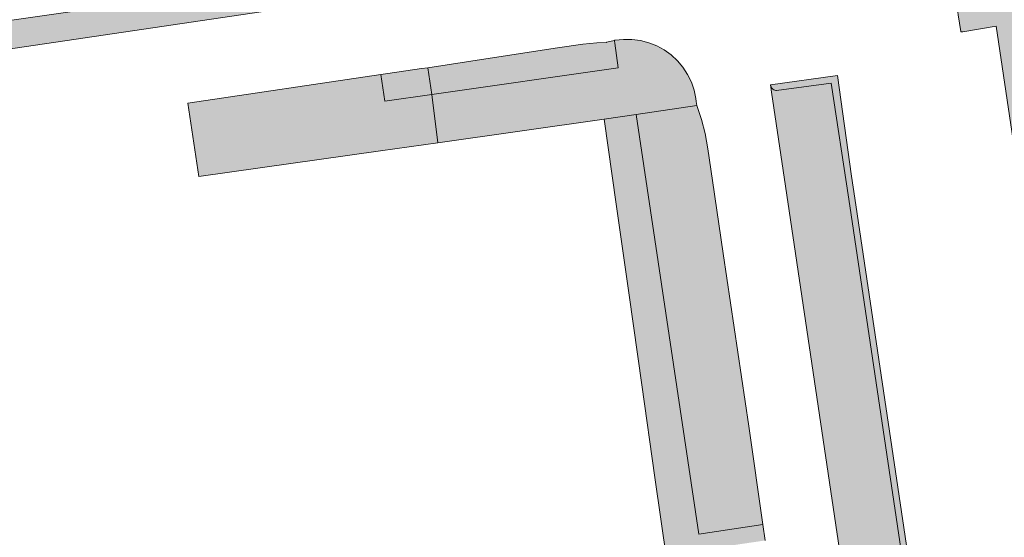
# Model space of a CAD drawing. Extents: x 97094 to 109644, y 463509 to 471969.
# Tile 212 of 256: x 103247 to 103322, y 468772 to 468811. Entities that reach past the tile are written whole.
import ezdxf

# ---------------------------------------------------------------- set-up
doc = ezdxf.new("R2010")
doc.units = 0
doc.layers.add('109 Onkruidbestrijding elementen', color=6, linetype='Continuous', lineweight=20, true_color=0xff00ff)

msp = doc.modelspace()

# ---------------------------------------------------------------- hatches: boundary and pattern name
at = {"layer": '109 Onkruidbestrijding elementen', "true_color": 0xff00ff}
h = msp.add_hatch(color=6, dxfattribs=at)
h.paths.add_polyline_path([(103302.267, 468817.175), (103301.965, 468819.204), (103301.591, 468819.145), (103298.49, 468818.7), (103297.637, 468818.717), (103288.578, 468817.356), (103285.308, 468816.856), (103285.221, 468816.843), (103283.762, 468816.621), (103283.695, 468816.611), (103277.202, 468815.619), (103258.216, 468812.831), (103245.449, 468810.999), (103244.998, 468814.111), (103242.365, 468813.813), (103239.898, 468813.546), (103237.552, 468813.344), (103235.975, 468813.109), (103235.836, 468813.088), (103227.887, 468811.912), (103193.809, 468806.986), (103193.337, 468810.851), (103192.166, 468818.845), (103190.712, 468828.923), (103190.676, 468829.11), (103190.485, 468830.106), (103189.031, 468829.906), (103189.841, 468823.794), (103186.999, 468823.417), (103183.898, 468823.006), (103183.092, 468829.088), (103181.459, 468828.863), (103181.898, 468825.816), (103182.216, 468823.614), (103182.786, 468819.663), (103183.102, 468817.473), (103183.699, 468813.338), (103184.017, 468811.132), (103184.337, 468808.501), (103163.162, 468805.326), (103163.652, 468802.222), (103171.012, 468803.269), (103172.519, 468803.556), (103184.161, 468805.275), (103184.32, 468805.242), (103184.523, 468805.092), (103184.633, 468804.694), (103185.001, 468802.249), (103185.132, 468800.95), (103185.196, 468800.474), (103185.43, 468800.232), (103186.004, 468800.217), (103193.807, 468801.337), (103194.65, 468801.464), (103208.515, 468803.56), (103208.579, 468803.57), (103211.842, 468804.046), (103220.055, 468805.244), (103220.114, 468805.253), (103221.245, 468805.428), (103231.908, 468807.08), (103232.612, 468807.189), (103232.949, 468807.231), (103241.992, 468808.37), (103244.148, 468808.642), (103267.357, 468812.043), (103288.329, 468815.162), (103291.158, 468815.565), (103300.897, 468816.952), (103301.925, 468817.098), (103302.267, 468817.175)])
h.paths.add_polyline_path([(103211.751, 468804.515), (103211.235, 468807.162), (103219.492, 468808.41), (103219.971, 468805.714), (103211.751, 468804.515)])
h.paths.add_polyline_path([(103194.585, 468801.955), (103194.24, 468804.563), (103208.113, 468806.532), (103208.449, 468804.05), (103194.585, 468801.955)])
h.paths.add_polyline_path([(103232.882, 468807.682), (103232.511, 468810.166), (103241.597, 468811.212), (103241.929, 468808.821), (103232.882, 468807.682)])
h.paths.add_polyline_path([(103221.183, 468805.857), (103220.801, 468808.491), (103231.48, 468810.051), (103231.846, 468807.509), (103221.183, 468805.857)])
for points in [[(103318.406, 468810.191), (103318.507, 468810.208), (103318.541, 468810.214), (103321.075, 468810.624), (103323.86, 468792.029), (103327.28, 468783.682), (103329.134, 468774.69), (103331.171, 468774.938), (103329.695, 468782.123), (103329.44, 468783.365), (103329.274, 468784.177), (103325.86, 468792.511), (103325.584, 468794.281), (103322.854, 468812.024), (103322.806, 468811.989), (103322.466, 468814.2), (103322.6, 468814.275), (103322.075, 468817.769), (103321.734, 468817.589), (103320.475, 468816.849), (103320.004, 468816.479), (103319.457, 468815.989), (103319.001, 468815.349), (103318.623, 468814.672), (103318.364, 468813.99), (103318.186, 468813.218), (103318.113, 468812.494), (103318.164, 468811.71), (103318.197, 468811.501), (103318.399, 468810.231), (103318.406, 468810.191)], [(103277.821, 468807.473), (103278.113, 468805.433), (103292.32, 468807.472), (103292.051, 468809.343), (103292.03, 468809.502), (103292.024, 468809.547), (103291.43, 468809.404), (103291.421, 468809.399), (103291.407, 468809.4), (103290.678, 468809.368), (103289.607, 468809.256), (103287.695, 468808.993), (103282.894, 468808.254), (103277.821, 468807.473)], [(103292.051, 468809.343), (103292.32, 468807.472), (103278.113, 468805.433), (103278.572, 468801.765), (103291.24, 468803.559), (103293.676, 468803.919), (103298.284, 468804.608), (103298.254, 468804.907), (103298.232, 468805.128), (103298.096, 468805.764), (103297.882, 468806.379), (103297.595, 468806.963), (103297.239, 468807.508), (103296.819, 468808.005), (103296.34, 468808.446), (103295.812, 468808.826), (103295.241, 468809.138), (103294.635, 468809.377), (103294.006, 468809.541), (103293.36, 468809.626), (103292.82, 468809.63), (103292.71, 468809.631), (103292.063, 468809.557), (103292.024, 468809.547), (103292.03, 468809.502), (103292.051, 468809.343)], [(103278.113, 468805.433), (103277.821, 468807.473), (103277.347, 468807.4), (103274.77, 468807.02), (103274.251, 468806.944), (103274.557, 468804.917), (103278.113, 468805.433)], [(103274.213, 468801.147), (103278.572, 468801.765), (103278.113, 468805.433), (103274.557, 468804.917), (103274.251, 468806.944), (103259.556, 468804.778), (103260.382, 468799.186), (103274.213, 468801.147)], [(103315.545, 468759.29), (103311.277, 468758.71), (103311.224, 468758.699), (103311.174, 468758.679), (103311.128, 468758.651), (103311.087, 468758.615), (103311.052, 468758.574), (103311.025, 468758.527), (103310.99, 468758.434), (103311.044, 468758.074), (103316.162, 468758.801), (103315.435, 468763.259), (103310.33, 468797.541), (103310.075, 468799.229), (103309.01, 468806.888), (103303.903, 468806.159), (103303.918, 468806.084), (103303.944, 468806.012), (103303.982, 468805.946), (103304.03, 468805.886), (103304.088, 468805.836), (103304.152, 468805.795), (103304.222, 468805.765), (103304.297, 468805.747), (103304.373, 468805.742), (103308.524, 468806.306), (103309.859, 468797.47), (103315.545, 468759.29)], [(103310.402, 468762.396), (103310.686, 468760.481), (103310.99, 468758.434), (103311.025, 468758.527), (103311.052, 468758.574), (103311.087, 468758.615), (103311.128, 468758.651), (103311.174, 468758.679), (103311.224, 468758.699), (103311.277, 468758.71), (103315.545, 468759.29), (103309.859, 468797.47), (103308.524, 468806.306), (103304.373, 468805.742), (103304.297, 468805.747), (103304.222, 468805.765), (103304.152, 468805.795), (103304.088, 468805.836), (103304.03, 468805.886), (103303.982, 468805.946), (103303.944, 468806.012), (103303.918, 468806.084), (103303.903, 468806.159), (103303.983, 468805.62), (103305.047, 468798.458), (103310.402, 468762.396)], [(103303.315, 468772.701), (103302.266, 468780.183), (103300.291, 468793.338), (103299.48, 468798.88), (103299.136, 468801.297), (103298.943, 468802.455), (103298.661, 468803.521), (103298.284, 468804.608), (103293.676, 468803.919), (103298.452, 468771.974), (103303.315, 468772.701)], [(103303.485, 468771.488), (103303.315, 468772.701), (103298.452, 468771.974), (103293.676, 468803.919), (103291.24, 468803.559), (103292.156, 468797.098), (103293.139, 468790.153), (103294.106, 468783.325), (103295.103, 468776.285), (103296.001, 468769.948), (103296.013, 468769.871), (103297.444, 468770.082), (103297.464, 468770.085), (103298.901, 468760.356), (103300.382, 468750.697), (103300.488, 468750), (103301.186, 468745.389), (103300.195, 468745.256), (103300.345, 468744.268), (103299.832, 468744.199), (103300.112, 468741.965), (103307.003, 468744.397), (103307.01, 468745.852), (103307.037, 468747.112), (103307.007, 468747.329), (103304.634, 468746.979), (103301.076, 468771.133), (103303.485, 468771.488)]]:
    msp.add_hatch(color=6, dxfattribs=at).paths.add_polyline_path(points)

# ---------------------------------------------------------------- linework, layer by layer
at = {"layer": '109 Onkruidbestrijding elementen', "color": 3, "true_color": 0x00ff00}
for points in [[(103244.148, 468808.642), (103267.357, 468812.043), (103288.329, 468815.162), (103291.158, 468815.565), (103300.897, 468816.952), (103301.925, 468817.098), (103302.267, 468817.175), (103302.267, 468817.175), (103301.965, 468819.204), (103301.591, 468819.145), (103298.49, 468818.7), (103297.637, 468818.717), (103288.578, 468817.356), (103285.308, 468816.856), (103285.221, 468816.843), (103283.762, 468816.621), (103283.695, 468816.611), (103277.202, 468815.619), (103258.216, 468812.831), (103245.449, 468810.999)], [(103321.734, 468817.589), (103320.475, 468816.849), (103320.004, 468816.479), (103319.457, 468815.989), (103319.001, 468815.349), (103318.623, 468814.672), (103318.364, 468813.99), (103318.186, 468813.218), (103318.113, 468812.494), (103318.164, 468811.71), (103318.197, 468811.501), (103318.399, 468810.231), (103318.406, 468810.191), (103318.406, 468810.191), (103318.507, 468810.208), (103318.541, 468810.214), (103321.075, 468810.624), (103323.86, 468792.029)], [(103315.435, 468763.259), (103310.33, 468797.541), (103310.075, 468799.229), (103309.01, 468806.888), (103303.903, 468806.159), (103303.918, 468806.084), (103303.944, 468806.012), (103303.982, 468805.946), (103304.03, 468805.886), (103304.088, 468805.836), (103304.152, 468805.795), (103304.222, 468805.765), (103304.297, 468805.747), (103304.373, 468805.742), (103308.524, 468806.306), (103309.859, 468797.47), (103315.545, 468759.29)], [(103315.545, 468759.29), (103309.859, 468797.47), (103308.524, 468806.306), (103304.373, 468805.742), (103304.297, 468805.747), (103304.222, 468805.765), (103304.152, 468805.795), (103304.088, 468805.836), (103304.03, 468805.886), (103303.982, 468805.946), (103303.944, 468806.012), (103303.918, 468806.084), (103303.903, 468806.159), (103303.983, 468805.62), (103305.047, 468798.458), (103310.402, 468762.396)], [(103303.485, 468771.488), (103303.315, 468772.701), (103298.452, 468771.974), (103293.676, 468803.919), (103291.24, 468803.559), (103292.156, 468797.098), (103293.139, 468790.153), (103294.106, 468783.325), (103295.103, 468776.285), (103296.001, 468769.948)]]:
    msp.add_lwpolyline(points, dxfattribs=at)
for points in [[(103277.821, 468807.473), (103278.113, 468805.433), (103292.32, 468807.472), (103292.051, 468809.343), (103292.03, 468809.502), (103292.024, 468809.547), (103291.43, 468809.404), (103291.421, 468809.399), (103291.407, 468809.4), (103290.678, 468809.368), (103289.607, 468809.256), (103287.695, 468808.993), (103282.894, 468808.254), (103277.821, 468807.473)], [(103292.051, 468809.343), (103292.32, 468807.472), (103278.113, 468805.433), (103278.572, 468801.765), (103291.24, 468803.559), (103293.676, 468803.919), (103298.284, 468804.608), (103298.254, 468804.907), (103298.232, 468805.128), (103298.096, 468805.764), (103297.882, 468806.379), (103297.595, 468806.963), (103297.239, 468807.508), (103296.819, 468808.005), (103296.34, 468808.446), (103295.812, 468808.826), (103295.241, 468809.138), (103294.635, 468809.377), (103294.006, 468809.541), (103293.36, 468809.626), (103292.82, 468809.63), (103292.71, 468809.631), (103292.063, 468809.557), (103292.024, 468809.547), (103292.03, 468809.502), (103292.051, 468809.343)], [(103278.113, 468805.433), (103277.821, 468807.473), (103277.347, 468807.4), (103274.77, 468807.02), (103274.251, 468806.944), (103274.557, 468804.917), (103278.113, 468805.433)], [(103274.213, 468801.147), (103278.572, 468801.765), (103278.113, 468805.433), (103274.557, 468804.917), (103274.251, 468806.944), (103259.556, 468804.778), (103260.382, 468799.186), (103274.213, 468801.147)], [(103303.315, 468772.701), (103302.266, 468780.183), (103300.291, 468793.338), (103299.48, 468798.88), (103299.136, 468801.297), (103298.943, 468802.455), (103298.661, 468803.521), (103298.284, 468804.608), (103293.676, 468803.919), (103298.452, 468771.974), (103303.315, 468772.701)]]:
    msp.add_lwpolyline(points, close=True, dxfattribs=at)

doc.saveas('drawing.dxf')
